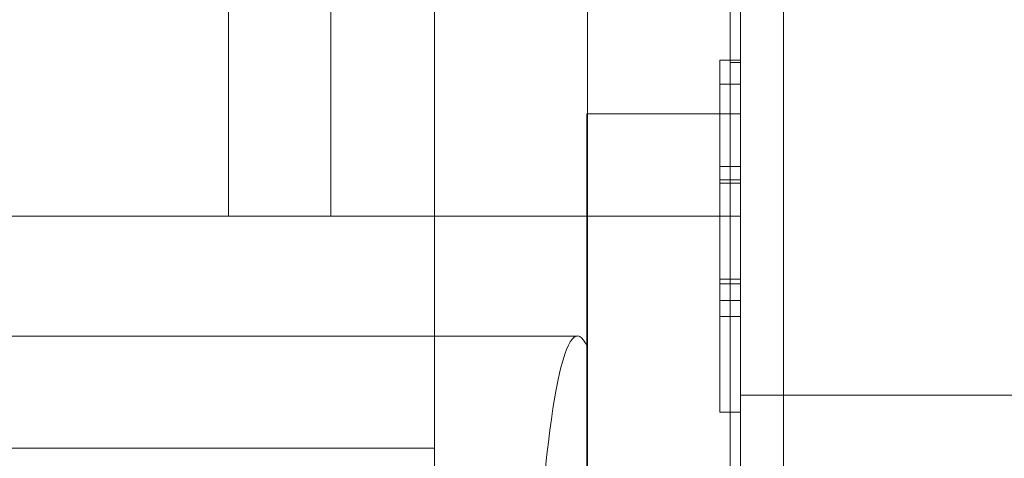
# Model space of a CAD drawing. Header units: inches. Extents: x 1 to 109, y 1 to 85.
# Tile 191 of 256: x 87.2541 to 87.3342, y 17.2535 to 17.2893. Entities that reach past the tile are written whole.
import ezdxf

# ---------------------------------------------------------------- set-up
doc = ezdxf.new("R2010")
doc.units = ezdxf.units.IN
doc.header["$MEASUREMENT"] = 0

msp = doc.modelspace()

# ---------------------------------------------------------------- linework, layer by layer
at = {"color": 7, "linetype": 'Continuous', "lineweight": 15, "ltscale": 5}
for p, q in [((87.316226, 21.519105), (87.316226, 15.477438)), ((87.312721, 17.831605), (87.312721, 14.831605)), ((87.312721, 17.064938), (87.312721, 17.564938)), ((87.316226, 17.464522), (87.316226, 17.073688)), ((87.311888, 17.281605), (87.311888, 17.458331)), ((87.312721, 17.281605), (87.312721, 17.458331)), ((87.311888, 17.454879), (87.311888, 17.281605)), ((87.312721, 17.454879), (87.312721, 17.281605)), ((87.312721, 17.410555), (87.312721, 17.187458)), ((87.271055, 17.273272), (87.271055, 17.389938)), ((87.279388, 17.389938), (87.279388, 17.273272)), ((87.312721, 17.273272), (87.312721, 17.389938)), ((87.300268, 17.153079), (87.300268, 17.377238)), ((87.312721, 17.377238), (87.312721, 17.153079)), ((87.311888, 17.187498), (87.311888, 17.360772)), ((87.312721, 17.187498), (87.312721, 17.360772)), ((87.300268, 17.356672), (87.300268, 17.262605)), ((87.311888, 17.239938), (87.311888, 17.339938)), ((87.312721, 17.239938), (87.312721, 17.339938)), ((87.311888, 17.319462), (87.311888, 17.285772)), ((87.312721, 17.319462), (87.312721, 17.285772)), ((87.311888, 17.306605), (87.311888, 17.184046)), ((87.312721, 17.306605), (87.312721, 17.184046)), ((87.287815, 17.30468), (87.287815, 17.254366)), ((87.287815, 17.153079), (87.287815, 17.30468)), ((87.311055, 17.285965), (87.311055, 17.277306)), ((87.311055, 17.275949), (87.311055, 17.285965)), ((87.311055, 17.285965), (87.312721, 17.285965)), ((87.311888, 17.285772), (87.311888, 17.239938)), ((87.311888, 17.285772), (87.312721, 17.285772)), ((87.312721, 17.275949), (87.312721, 17.285965)), ((87.312721, 17.285965), (87.312721, 17.277306)), ((87.312721, 17.285772), (87.312721, 17.239938)), ((87.311055, 17.284018), (87.312721, 17.284018)), ((87.300221, 17.281605), (87.300221, 17.273272)), ((87.300221, 17.281605), (87.312721, 17.281605)), ((87.311888, 17.281605), (87.312721, 17.281605)), ((87.312721, 17.281605), (87.312721, 17.273272)), ((87.311055, 17.277306), (87.311055, 17.267742)), ((87.311055, 17.277306), (87.312721, 17.277306)), ((87.312721, 17.277306), (87.312721, 17.267742)), ((87.311055, 17.276228), (87.312721, 17.276228)), ((87.311055, 17.275949), (87.312721, 17.275949)), ((87.312721, 17.273272), (87.187721, 17.273272)), ((87.187721, 17.273272), (87.271055, 17.273272)), ((87.271055, 17.273272), (87.279388, 17.273272)), ((87.279388, 17.273272), (87.312721, 17.273272)), ((87.300221, 17.273272), (87.312721, 17.273272)), ((87.300221, 17.273272), (87.300221, 17.223272)), ((87.312721, 17.273272), (87.312721, 17.223272)), ((87.311055, 17.265099), (87.311055, 17.268133)), ((87.311055, 17.268133), (87.312721, 17.268133)), ((87.312721, 17.265099), (87.312721, 17.268133)), ((87.311055, 17.26775), (87.311055, 17.265099)), ((87.311055, 17.26775), (87.312721, 17.26775)), ((87.311055, 17.267742), (87.311055, 17.265099)), ((87.311055, 17.267742), (87.312721, 17.267742)), ((87.312721, 17.26775), (87.312721, 17.265099)), ((87.312721, 17.267742), (87.312721, 17.265099)), ((87.311055, 17.257308), (87.311055, 17.266385)), ((87.311055, 17.266385), (87.312721, 17.266385)), ((87.312721, 17.257308), (87.312721, 17.266385)), ((87.311055, 17.265099), (87.311055, 17.257308)), ((87.311055, 17.265099), (87.312721, 17.265099)), ((87.312721, 17.265099), (87.312721, 17.257308)), ((87.299465, 17.263498), (87.204793, 17.263498)), ((87.300268, 17.262605), (87.300268, 17.195899)), ((87.365221, 17.258688), (87.312721, 17.258688)), ((87.312721, 17.258688), (87.312721, 17.167022)), ((87.311055, 17.257308), (87.312721, 17.257308)), ((87.287815, 17.254366), (87.204793, 17.254366)), ((87.287815, 17.202892), (87.287815, 17.254366))]:
    msp.add_line(p, q, dxfattribs=at)
at = {"color": 7, "linetype": 'Continuous', "lineweight": 15, "ltscale": 25}
for radius, start, end in [(0.989583, 3.137758, 176.862242), (0.989583, 3.137758, 176.862242), (0.98375, 3.156383, 176.843617), (0.98375, 3.156383, 176.843617)]:
    msp.add_arc((87.153559, 16.664772), radius, start, end, dxfattribs=at)
msp.add_ellipse((87.299465, 17.224478), major_axis=(0, 0.03902), ratio=0.096774, start_param=6.06878, end_param=8.675854, dxfattribs=at)
at = {"color": 7, "linetype": 'Continuous', "lineweight": 15, "ltscale": 5}
for points, knots in [([(87.311055, 17.284018), (87.311055, 17.284014), (87.311055, 17.284006), (87.311055, 17.283985), (87.311055, 17.283947), (87.311055, 17.283889), (87.311055, 17.28381), (87.311055, 17.283706), (87.311055, 17.283579), (87.311055, 17.283437), (87.311055, 17.283277), (87.311055, 17.283084), (87.311055, 17.282864), (87.311055, 17.282625), (87.311055, 17.28236), (87.311055, 17.282068), (87.311055, 17.28176), (87.311055, 17.281428), (87.311055, 17.281067), (87.311055, 17.280691), (87.311055, 17.280301), (87.311055, 17.279889), (87.311055, 17.279461), (87.311055, 17.279023), (87.311055, 17.27856), (87.311055, 17.278069), (87.311055, 17.277553), (87.311055, 17.277028), (87.311055, 17.276491), (87.311055, 17.27613), (87.311055, 17.275949)], [0, 0, 0, 0, 0.035122, 0.070237, 0.105358, 0.140484, 0.175613, 0.210102, 0.244595, 0.279105, 0.313598, 0.348785, 0.383999, 0.419206, 0.454392, 0.489597, 0.524814, 0.560001, 0.595197, 0.630418, 0.665614, 0.7008, 0.736013, 0.771217, 0.806407, 0.845125, 0.883853, 0.92257, 0.961277, 1, 1, 1, 1]), ([(87.311055, 17.266385), (87.311055, 17.266715), (87.311055, 17.267373), (87.311055, 17.268361), (87.311055, 17.269348), (87.311055, 17.270335), (87.311055, 17.27132), (87.311055, 17.272304), (87.311055, 17.273126), (87.311055, 17.273786), (87.311055, 17.274286), (87.311055, 17.274784), (87.311055, 17.27528), (87.311055, 17.275773), (87.311055, 17.27629), (87.311055, 17.276827), (87.311055, 17.277381), (87.311055, 17.277923), (87.311055, 17.278442), (87.311055, 17.27894), (87.311055, 17.279414), (87.311055, 17.279868), (87.311055, 17.280303), (87.311055, 17.280718), (87.311055, 17.281104), (87.311055, 17.28146), (87.311055, 17.281787), (87.311055, 17.282093), (87.311055, 17.282381), (87.311055, 17.282653), (87.311055, 17.282906), (87.311055, 17.283131), (87.311055, 17.283331), (87.311055, 17.283513), (87.311055, 17.283661), (87.311055, 17.283775), (87.311055, 17.283864), (87.311055, 17.283936), (87.311055, 17.28399), (87.311055, 17.284013), (87.311055, 17.284016), (87.311055, 17.284018)], [0, 0, 0, 0, 0.039998, 0.0799924, 0.1199887, 0.1599874, 0.1999836, 0.2399809, 0.2799788, 0.3005115, 0.3210435, 0.3415755, 0.3621113, 0.3826485, 0.4031795, 0.427381, 0.4515846, 0.4757828, 0.4999836, 0.5233195, 0.5466513, 0.5699865, 0.5933201, 0.6166543, 0.6399881, 0.6619896, 0.68399, 0.7059911, 0.7279912, 0.749994, 0.7733284, 0.7966578, 0.8199982, 0.843331, 0.8666627, 0.8899991, 0.9119972, 0.9340039, 0.9560032, 0.9779935, 1, 1, 1, 1]), ([(87.312721, 17.266385), (87.312721, 17.266715), (87.312721, 17.267373), (87.312721, 17.268361), (87.312721, 17.269348), (87.312721, 17.270335), (87.312721, 17.27132), (87.312721, 17.272304), (87.312721, 17.273126), (87.312721, 17.273786), (87.312721, 17.274286), (87.312721, 17.274784), (87.312721, 17.27528), (87.312721, 17.275773), (87.312721, 17.27629), (87.312721, 17.276827), (87.312721, 17.277381), (87.312721, 17.277923), (87.312721, 17.278442), (87.312721, 17.27894), (87.312721, 17.279414), (87.312721, 17.279868), (87.312721, 17.280303), (87.312721, 17.280718), (87.312721, 17.281104), (87.312721, 17.28146), (87.312721, 17.281787), (87.312721, 17.282093), (87.312721, 17.282381), (87.312721, 17.282653), (87.312721, 17.282906), (87.312721, 17.283131), (87.312721, 17.283331), (87.312721, 17.283513), (87.312721, 17.283661), (87.312721, 17.283775), (87.312721, 17.283864), (87.312721, 17.283936), (87.312721, 17.28399), (87.312721, 17.284013), (87.312721, 17.284016), (87.312721, 17.284018)], [0, 0, 0, 0, 0.039998, 0.0799924, 0.1199887, 0.1599874, 0.1999836, 0.2399809, 0.2799788, 0.3005115, 0.3210435, 0.3415755, 0.3621113, 0.3826485, 0.4031795, 0.427381, 0.4515846, 0.4757828, 0.4999836, 0.5233195, 0.5466513, 0.5699865, 0.5933201, 0.6166543, 0.6399881, 0.6619896, 0.68399, 0.7059911, 0.7279912, 0.749994, 0.7733284, 0.7966578, 0.8199982, 0.843331, 0.8666627, 0.8899991, 0.9119972, 0.9340039, 0.9560032, 0.9779935, 1, 1, 1, 1]), ([(87.312721, 17.284018), (87.312721, 17.284014), (87.312721, 17.284006), (87.312721, 17.283985), (87.312721, 17.283947), (87.312721, 17.283889), (87.312721, 17.28381), (87.312721, 17.283706), (87.312721, 17.283579), (87.312721, 17.283437), (87.312721, 17.283277), (87.312721, 17.283084), (87.312721, 17.282864), (87.312721, 17.282625), (87.312721, 17.28236), (87.312721, 17.282068), (87.312721, 17.28176), (87.312721, 17.281428), (87.312721, 17.281067), (87.312721, 17.280691), (87.312721, 17.280301), (87.312721, 17.279889), (87.312721, 17.279461), (87.312721, 17.279023), (87.312721, 17.27856), (87.312721, 17.278069), (87.312721, 17.277553), (87.312721, 17.277028), (87.312721, 17.276491), (87.312721, 17.27613), (87.312721, 17.275949)], [0, 0, 0, 0, 0.035122, 0.070237, 0.105358, 0.140484, 0.175613, 0.210102, 0.244595, 0.279105, 0.313598, 0.348785, 0.383999, 0.419206, 0.454392, 0.489597, 0.524814, 0.560001, 0.595197, 0.630418, 0.665614, 0.7008, 0.736013, 0.771217, 0.806407, 0.845125, 0.883853, 0.92257, 0.961277, 1, 1, 1, 1]), ([(87.311055, 17.276228), (87.311055, 17.276224), (87.311055, 17.276216), (87.311055, 17.276191), (87.311055, 17.27614), (87.311055, 17.27606), (87.311055, 17.275958), (87.311055, 17.275835), (87.311055, 17.275692), (87.311055, 17.275529), (87.311055, 17.27533), (87.311055, 17.275087), (87.311055, 17.274803), (87.311055, 17.274499), (87.311055, 17.274174), (87.311055, 17.273832), (87.311055, 17.273479), (87.311055, 17.273101), (87.311055, 17.272697), (87.311055, 17.272275), (87.311055, 17.271847), (87.311055, 17.271418), (87.311055, 17.270988), (87.311055, 17.270558), (87.311055, 17.270006), (87.311055, 17.269335), (87.311055, 17.268543), (87.311055, 17.268014), (87.311055, 17.26775)], [0, 0, 0, 0, 0.028043, 0.056017, 0.08399, 0.112029, 0.140071, 0.167582, 0.195091, 0.222612, 0.250124, 0.285838, 0.321582, 0.357307, 0.393005, 0.428736, 0.46448, 0.500192, 0.540172, 0.580162, 0.620139, 0.660133, 0.700114, 0.740098, 0.780087, 0.85339, 0.926696, 1, 1, 1, 1]), ([(87.311055, 17.268133), (87.311055, 17.268379), (87.311055, 17.268871), (87.311055, 17.269609), (87.311055, 17.270347), (87.311055, 17.270991), (87.311055, 17.271542), (87.311055, 17.272002), (87.311055, 17.27246), (87.311055, 17.272914), (87.311055, 17.27333), (87.311055, 17.273711), (87.311055, 17.274056), (87.311055, 17.274386), (87.311055, 17.274679), (87.311055, 17.274934), (87.311055, 17.275154), (87.311055, 17.275354), (87.311055, 17.275533), (87.311055, 17.275693), (87.311055, 17.275831), (87.311055, 17.275947), (87.311055, 17.276043), (87.311055, 17.276118), (87.311055, 17.276171), (87.311055, 17.276205), (87.311055, 17.276221), (87.311055, 17.276225), (87.311055, 17.276228)], [0, 0, 0, 0, 0.0699828, 0.1399722, 0.2099553, 0.2799427, 0.3239311, 0.3679253, 0.4119327, 0.4559105, 0.4999089, 0.5349261, 0.5699139, 0.604919, 0.6399239, 0.6674314, 0.6949455, 0.7224454, 0.7499592, 0.7779713, 0.8059734, 0.8339793, 0.8619893, 0.889994, 0.9175017, 0.9450059, 0.9724953, 1, 1, 1, 1]), ([(87.312721, 17.276228), (87.312721, 17.276224), (87.312721, 17.276216), (87.312721, 17.276191), (87.312721, 17.27614), (87.312721, 17.27606), (87.312721, 17.275958), (87.312721, 17.275835), (87.312721, 17.275692), (87.312721, 17.275529), (87.312721, 17.27533), (87.312721, 17.275087), (87.312721, 17.274803), (87.312721, 17.274499), (87.312721, 17.274174), (87.312721, 17.273832), (87.312721, 17.273479), (87.312721, 17.273101), (87.312721, 17.272697), (87.312721, 17.272275), (87.312721, 17.271847), (87.312721, 17.271418), (87.312721, 17.270988), (87.312721, 17.270558), (87.312721, 17.270006), (87.312721, 17.269335), (87.312721, 17.268543), (87.312721, 17.268014), (87.312721, 17.26775)], [0, 0, 0, 0, 0.028043, 0.056017, 0.08399, 0.112029, 0.140071, 0.167582, 0.195091, 0.222612, 0.250124, 0.285838, 0.321582, 0.357307, 0.393005, 0.428736, 0.46448, 0.500192, 0.540172, 0.580162, 0.620139, 0.660133, 0.700114, 0.740098, 0.780087, 0.85339, 0.926696, 1, 1, 1, 1]), ([(87.312721, 17.268133), (87.312721, 17.268379), (87.312721, 17.268871), (87.312721, 17.269609), (87.312721, 17.270347), (87.312721, 17.270991), (87.312721, 17.271542), (87.312721, 17.272002), (87.312721, 17.27246), (87.312721, 17.272914), (87.312721, 17.27333), (87.312721, 17.273711), (87.312721, 17.274056), (87.312721, 17.274386), (87.312721, 17.274679), (87.312721, 17.274934), (87.312721, 17.275154), (87.312721, 17.275354), (87.312721, 17.275533), (87.312721, 17.275693), (87.312721, 17.275831), (87.312721, 17.275947), (87.312721, 17.276043), (87.312721, 17.276118), (87.312721, 17.276171), (87.312721, 17.276205), (87.312721, 17.276221), (87.312721, 17.276225), (87.312721, 17.276228)], [0, 0, 0, 0, 0.0699828, 0.1399722, 0.2099553, 0.2799427, 0.3239311, 0.3679253, 0.4119327, 0.4559105, 0.4999089, 0.5349261, 0.5699139, 0.604919, 0.6399239, 0.6674314, 0.6949455, 0.7224454, 0.7499592, 0.7779713, 0.8059734, 0.8339793, 0.8619893, 0.889994, 0.9175017, 0.9450059, 0.9724953, 1, 1, 1, 1])]:
    msp.add_open_spline(points, degree=3, knots=knots, dxfattribs=at)

doc.saveas('drawing.dxf')
